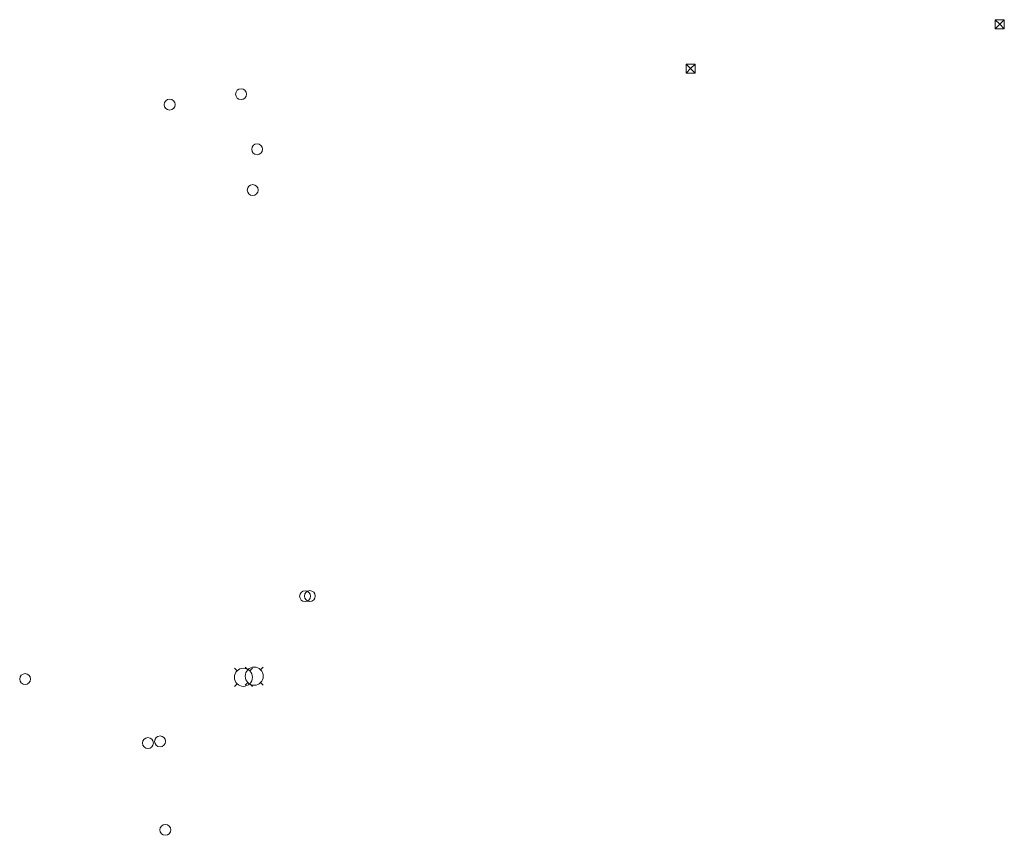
# Model space of a CAD drawing. Header units: metres. Extents: x 43144 to 46063, y 371355 to 373145.
# Tile 83 of 136: x 45705 to 45814, y 372805 to 372895. Entities that reach past the tile are written whole.
import ezdxf

# ---------------------------------------------------------------- set-up
doc = ezdxf.new("R2010")
doc.units = ezdxf.units.M

msp = doc.modelspace()

# ---------------------------------------------------------------- linework, layer by layer
at = {"layer": '', "color": 1, "linetype": 'Continuous', "lineweight": 13}
for p, q in [((45813, 372894.6), (45814, 372894.6)), ((45813, 372893.6), (45813, 372894.6)), ((45813.5, 372894.1), (45813, 372894.6)), ((45813, 372894.6), (45814, 372894.6)), ((45813, 372893.6), (45813, 372894.6)), ((45813.5, 372894.1), (45813, 372894.6)), ((45813, 372894.6), (45814, 372894.6)), ((45813, 372893.6), (45813, 372894.6)), ((45813.5, 372894.1), (45813, 372894.6)), ((45813, 372894.6), (45814, 372894.6)), ((45813, 372893.6), (45813, 372894.6)), ((45813.5, 372894.1), (45813, 372894.6)), ((45813, 372894.6), (45814, 372894.6)), ((45813, 372893.6), (45813, 372894.6)), ((45813.5, 372894.1), (45813, 372894.6)), ((45813, 372894.6), (45814, 372894.6)), ((45813, 372893.6), (45813, 372894.6)), ((45813.5, 372894.1), (45813, 372894.6)), ((45813, 372894.6), (45814, 372894.6)), ((45813, 372893.6), (45813, 372894.6)), ((45813.5, 372894.1), (45813, 372894.6)), ((45813, 372894.6), (45814, 372894.6)), ((45813, 372893.6), (45813, 372894.6)), ((45813.5, 372894.1), (45813, 372894.6)), ((45813, 372894.6), (45814, 372894.6)), ((45813, 372893.6), (45813, 372894.6)), ((45813.5, 372894.1), (45813, 372894.6)), ((45813, 372894.6), (45814, 372894.6)), ((45813, 372893.6), (45813, 372894.6)), ((45813.5, 372894.1), (45813, 372894.6)), ((45813, 372894.6), (45814, 372894.6)), ((45813, 372893.6), (45813, 372894.6)), ((45813.5, 372894.1), (45813, 372894.6)), ((45813, 372894.6), (45814, 372894.6)), ((45813, 372893.6), (45813, 372894.6)), ((45813.5, 372894.1), (45813, 372894.6)), ((45813, 372894.6), (45814, 372894.6)), ((45813, 372893.6), (45813, 372894.6)), ((45813.5, 372894.1), (45813, 372894.6)), ((45813, 372894.6), (45814, 372894.6)), ((45813, 372893.6), (45813, 372894.6)), ((45813.5, 372894.1), (45813, 372894.6)), ((45813, 372894.6), (45814, 372894.6)), ((45813, 372893.6), (45813, 372894.6)), ((45813.5, 372894.1), (45813, 372894.6)), ((45813, 372894.6), (45814, 372894.6)), ((45813, 372893.6), (45813, 372894.6)), ((45813.5, 372894.1), (45813, 372894.6)), ((45813, 372894.6), (45814, 372894.6)), ((45813, 372893.6), (45813, 372894.6)), ((45813.5, 372894.1), (45813, 372894.6)), ((45813, 372894.6), (45814, 372894.6)), ((45813, 372893.6), (45813, 372894.6)), ((45813.5, 372894.1), (45813, 372894.6)), ((45813, 372894.6), (45814, 372894.6)), ((45813, 372893.6), (45813, 372894.6)), ((45813.5, 372894.1), (45813, 372894.6)), ((45813, 372894.6), (45814, 372894.6)), ((45813, 372893.6), (45813, 372894.6)), ((45813.5, 372894.1), (45813, 372894.6)), ((45813, 372894.6), (45814, 372894.6)), ((45813, 372893.6), (45813, 372894.6)), ((45813.5, 372894.1), (45813, 372894.6)), ((45813, 372894.6), (45814, 372894.6)), ((45813, 372893.6), (45813, 372894.6)), ((45813.5, 372894.1), (45813, 372894.6)), ((45813, 372894.6), (45814, 372894.6)), ((45813, 372893.6), (45813, 372894.6)), ((45813.5, 372894.1), (45813, 372894.6)), ((45813, 372894.6), (45814, 372894.6)), ((45813, 372893.6), (45813, 372894.6)), ((45813.5, 372894.1), (45813, 372894.6)), ((45813, 372894.6), (45814, 372894.6)), ((45813, 372893.6), (45813, 372894.6)), ((45813.5, 372894.1), (45813, 372894.6)), ((45813, 372894.6), (45814, 372894.6)), ((45813, 372893.6), (45813, 372894.6)), ((45813.5, 372894.1), (45813, 372894.6)), ((45813, 372894.6), (45814, 372894.6)), ((45813, 372893.6), (45813, 372894.6)), ((45813.5, 372894.1), (45813, 372894.6)), ((45813, 372894.6), (45814, 372894.6)), ((45813, 372893.6), (45813, 372894.6)), ((45813.5, 372894.1), (45813, 372894.6)), ((45813, 372894.6), (45814, 372894.6)), ((45813, 372893.6), (45813, 372894.6)), ((45813.5, 372894.1), (45813, 372894.6)), ((45813, 372894.6), (45814, 372894.6)), ((45813, 372893.6), (45813, 372894.6)), ((45813.5, 372894.1), (45813, 372894.6)), ((45813, 372894.6), (45814, 372894.6)), ((45813, 372893.6), (45813, 372894.6)), ((45813.5, 372894.1), (45813, 372894.6)), ((45813, 372894.6), (45814, 372894.6)), ((45813, 372893.6), (45813, 372894.6)), ((45813.5, 372894.1), (45813, 372894.6)), ((45813, 372894.6), (45814, 372894.6)), ((45813, 372893.6), (45813, 372894.6)), ((45813.5, 372894.1), (45813, 372894.6)), ((45813, 372894.6), (45814, 372894.6)), ((45813, 372893.6), (45813, 372894.6)), ((45813.5, 372894.1), (45813, 372894.6)), ((45813, 372893.6), (45813.5, 372894.1)), ((45813, 372893.6), (45813.5, 372894.1)), ((45813, 372893.6), (45813.5, 372894.1)), ((45813, 372893.6), (45813.5, 372894.1)), ((45813, 372893.6), (45813.5, 372894.1)), ((45813, 372893.6), (45813.5, 372894.1)), ((45813, 372893.6), (45813.5, 372894.1)), ((45813, 372893.6), (45813.5, 372894.1)), ((45813, 372893.6), (45813.5, 372894.1)), ((45813, 372893.6), (45813.5, 372894.1)), ((45813, 372893.6), (45813.5, 372894.1)), ((45813, 372893.6), (45813.5, 372894.1)), ((45813, 372893.6), (45813.5, 372894.1)), ((45813, 372893.6), (45813.5, 372894.1)), ((45813, 372893.6), (45813.5, 372894.1)), ((45813, 372893.6), (45813.5, 372894.1)), ((45813, 372893.6), (45813.5, 372894.1)), ((45813, 372893.6), (45813.5, 372894.1)), ((45813, 372893.6), (45813.5, 372894.1)), ((45813, 372893.6), (45813.5, 372894.1)), ((45813, 372893.6), (45813.5, 372894.1)), ((45813, 372893.6), (45813.5, 372894.1)), ((45813, 372893.6), (45813.5, 372894.1)), ((45813, 372893.6), (45813.5, 372894.1)), ((45813, 372893.6), (45813.5, 372894.1)), ((45813, 372893.6), (45813.5, 372894.1)), ((45813, 372893.6), (45813.5, 372894.1)), ((45813, 372893.6), (45813.5, 372894.1)), ((45813, 372893.6), (45813.5, 372894.1)), ((45813, 372893.6), (45813.5, 372894.1)), ((45813, 372893.6), (45813.5, 372894.1)), ((45813, 372893.6), (45813.5, 372894.1)), ((45813, 372893.6), (45813.5, 372894.1)), ((45813, 372893.6), (45813.5, 372894.1)), ((45813.5, 372894.1), (45814, 372894.6)), ((45813.5, 372894.1), (45814, 372894.6)), ((45813.5, 372894.1), (45814, 372894.6)), ((45813.5, 372894.1), (45814, 372894.6)), ((45813.5, 372894.1), (45814, 372894.6)), ((45813.5, 372894.1), (45814, 372894.6)), ((45813.5, 372894.1), (45814, 372894.6)), ((45813.5, 372894.1), (45814, 372894.6)), ((45813.5, 372894.1), (45814, 372894.6)), ((45813.5, 372894.1), (45814, 372894.6)), ((45813.5, 372894.1), (45814, 372894.6)), ((45813.5, 372894.1), (45814, 372894.6)), ((45813.5, 372894.1), (45814, 372894.6)), ((45813.5, 372894.1), (45814, 372894.6)), ((45813.5, 372894.1), (45814, 372894.6)), ((45813.5, 372894.1), (45814, 372894.6)), ((45813.5, 372894.1), (45814, 372894.6)), ((45813.5, 372894.1), (45814, 372894.6)), ((45813.5, 372894.1), (45814, 372894.6)), ((45813.5, 372894.1), (45814, 372894.6)), ((45813.5, 372894.1), (45814, 372894.6)), ((45813.5, 372894.1), (45814, 372894.6)), ((45813.5, 372894.1), (45814, 372894.6)), ((45813.5, 372894.1), (45814, 372894.6)), ((45813.5, 372894.1), (45814, 372894.6)), ((45813.5, 372894.1), (45814, 372894.6)), ((45813.5, 372894.1), (45814, 372894.6)), ((45813.5, 372894.1), (45814, 372894.6)), ((45813.5, 372894.1), (45814, 372894.6)), ((45813.5, 372894.1), (45814, 372894.6)), ((45813.5, 372894.1), (45814, 372894.6)), ((45813.5, 372894.1), (45814, 372894.6)), ((45813.5, 372894.1), (45814, 372894.6)), ((45813.5, 372894.1), (45814, 372894.6)), ((45814, 372893.6), (45813.5, 372894.1)), ((45814, 372893.6), (45813.5, 372894.1)), ((45814, 372893.6), (45813.5, 372894.1)), ((45814, 372893.6), (45813.5, 372894.1)), ((45814, 372893.6), (45813.5, 372894.1)), ((45814, 372893.6), (45813.5, 372894.1)), ((45814, 372893.6), (45813.5, 372894.1)), ((45814, 372893.6), (45813.5, 372894.1)), ((45814, 372893.6), (45813.5, 372894.1)), ((45814, 372893.6), (45813.5, 372894.1)), ((45814, 372893.6), (45813.5, 372894.1)), ((45814, 372893.6), (45813.5, 372894.1)), ((45814, 372893.6), (45813.5, 372894.1)), ((45814, 372893.6), (45813.5, 372894.1)), ((45814, 372893.6), (45813.5, 372894.1)), ((45814, 372893.6), (45813.5, 372894.1)), ((45814, 372893.6), (45813.5, 372894.1)), ((45814, 372893.6), (45813.5, 372894.1)), ((45814, 372893.6), (45813.5, 372894.1)), ((45814, 372893.6), (45813.5, 372894.1)), ((45814, 372893.6), (45813.5, 372894.1)), ((45814, 372893.6), (45813.5, 372894.1)), ((45814, 372893.6), (45813.5, 372894.1)), ((45814, 372893.6), (45813.5, 372894.1)), ((45814, 372893.6), (45813.5, 372894.1)), ((45814, 372893.6), (45813.5, 372894.1)), ((45814, 372893.6), (45813.5, 372894.1)), ((45814, 372893.6), (45813.5, 372894.1)), ((45814, 372893.6), (45813.5, 372894.1)), ((45814, 372893.6), (45813.5, 372894.1)), ((45814, 372893.6), (45813.5, 372894.1)), ((45814, 372893.6), (45813.5, 372894.1)), ((45814, 372893.6), (45813.5, 372894.1)), ((45814, 372893.6), (45813.5, 372894.1)), ((45814, 372894.6), (45814, 372893.6)), ((45814, 372894.6), (45814, 372893.6)), ((45814, 372894.6), (45814, 372893.6)), ((45814, 372894.6), (45814, 372893.6)), ((45814, 372894.6), (45814, 372893.6)), ((45814, 372894.6), (45814, 372893.6)), ((45814, 372894.6), (45814, 372893.6)), ((45814, 372894.6), (45814, 372893.6)), ((45814, 372894.6), (45814, 372893.6)), ((45814, 372894.6), (45814, 372893.6)), ((45814, 372894.6), (45814, 372893.6)), ((45814, 372894.6), (45814, 372893.6)), ((45814, 372894.6), (45814, 372893.6)), ((45814, 372894.6), (45814, 372893.6)), ((45814, 372894.6), (45814, 372893.6)), ((45814, 372894.6), (45814, 372893.6)), ((45814, 372894.6), (45814, 372893.6)), ((45814, 372894.6), (45814, 372893.6)), ((45814, 372894.6), (45814, 372893.6)), ((45814, 372894.6), (45814, 372893.6)), ((45814, 372894.6), (45814, 372893.6)), ((45814, 372894.6), (45814, 372893.6)), ((45814, 372894.6), (45814, 372893.6)), ((45814, 372894.6), (45814, 372893.6)), ((45814, 372894.6), (45814, 372893.6)), ((45814, 372894.6), (45814, 372893.6)), ((45814, 372894.6), (45814, 372893.6)), ((45814, 372894.6), (45814, 372893.6)), ((45814, 372894.6), (45814, 372893.6)), ((45814, 372894.6), (45814, 372893.6)), ((45814, 372894.6), (45814, 372893.6)), ((45814, 372894.6), (45814, 372893.6)), ((45814, 372894.6), (45814, 372893.6)), ((45814, 372894.6), (45814, 372893.6)), ((45814, 372893.6), (45813, 372893.6)), ((45814, 372893.6), (45813, 372893.6)), ((45814, 372893.6), (45813, 372893.6)), ((45814, 372893.6), (45813, 372893.6)), ((45814, 372893.6), (45813, 372893.6)), ((45814, 372893.6), (45813, 372893.6)), ((45814, 372893.6), (45813, 372893.6)), ((45814, 372893.6), (45813, 372893.6)), ((45814, 372893.6), (45813, 372893.6)), ((45814, 372893.6), (45813, 372893.6)), ((45814, 372893.6), (45813, 372893.6)), ((45814, 372893.6), (45813, 372893.6)), ((45814, 372893.6), (45813, 372893.6)), ((45814, 372893.6), (45813, 372893.6)), ((45814, 372893.6), (45813, 372893.6)), ((45814, 372893.6), (45813, 372893.6)), ((45814, 372893.6), (45813, 372893.6)), ((45814, 372893.6), (45813, 372893.6)), ((45814, 372893.6), (45813, 372893.6)), ((45814, 372893.6), (45813, 372893.6)), ((45814, 372893.6), (45813, 372893.6)), ((45814, 372893.6), (45813, 372893.6)), ((45814, 372893.6), (45813, 372893.6)), ((45814, 372893.6), (45813, 372893.6)), ((45814, 372893.6), (45813, 372893.6)), ((45814, 372893.6), (45813, 372893.6)), ((45814, 372893.6), (45813, 372893.6)), ((45814, 372893.6), (45813, 372893.6)), ((45814, 372893.6), (45813, 372893.6)), ((45814, 372893.6), (45813, 372893.6)), ((45814, 372893.6), (45813, 372893.6)), ((45814, 372893.6), (45813, 372893.6)), ((45814, 372893.6), (45813, 372893.6)), ((45814, 372893.6), (45813, 372893.6)), ((45778.9, 372889.7), (45779.9, 372889.7)), ((45778.9, 372888.7), (45778.9, 372889.7)), ((45779.4, 372889.2), (45778.9, 372889.7)), ((45778.9, 372889.7), (45779.9, 372889.7)), ((45778.9, 372888.7), (45778.9, 372889.7)), ((45779.4, 372889.2), (45778.9, 372889.7)), ((45778.9, 372889.7), (45779.9, 372889.7)), ((45778.9, 372888.7), (45778.9, 372889.7)), ((45779.4, 372889.2), (45778.9, 372889.7)), ((45778.9, 372889.7), (45779.9, 372889.7)), ((45778.9, 372888.7), (45778.9, 372889.7)), ((45779.4, 372889.2), (45778.9, 372889.7)), ((45778.9, 372889.7), (45779.9, 372889.7)), ((45778.9, 372888.7), (45778.9, 372889.7)), ((45779.4, 372889.2), (45778.9, 372889.7)), ((45778.9, 372889.7), (45779.9, 372889.7)), ((45778.9, 372888.7), (45778.9, 372889.7)), ((45779.4, 372889.2), (45778.9, 372889.7)), ((45778.9, 372889.7), (45779.9, 372889.7)), ((45778.9, 372888.7), (45778.9, 372889.7)), ((45779.4, 372889.2), (45778.9, 372889.7)), ((45778.9, 372889.7), (45779.9, 372889.7)), ((45778.9, 372888.7), (45778.9, 372889.7)), ((45779.4, 372889.2), (45778.9, 372889.7)), ((45778.9, 372889.7), (45779.9, 372889.7)), ((45778.9, 372888.7), (45778.9, 372889.7)), ((45779.4, 372889.2), (45778.9, 372889.7)), ((45778.9, 372889.7), (45779.9, 372889.7)), ((45778.9, 372888.7), (45778.9, 372889.7)), ((45779.4, 372889.2), (45778.9, 372889.7)), ((45778.9, 372889.7), (45779.9, 372889.7)), ((45778.9, 372888.7), (45778.9, 372889.7)), ((45779.4, 372889.2), (45778.9, 372889.7)), ((45778.9, 372889.7), (45779.9, 372889.7)), ((45778.9, 372888.7), (45778.9, 372889.7)), ((45779.4, 372889.2), (45778.9, 372889.7)), ((45778.9, 372889.7), (45779.9, 372889.7)), ((45778.9, 372888.7), (45778.9, 372889.7)), ((45779.4, 372889.2), (45778.9, 372889.7)), ((45778.9, 372889.7), (45779.9, 372889.7)), ((45778.9, 372888.7), (45778.9, 372889.7)), ((45779.4, 372889.2), (45778.9, 372889.7)), ((45778.9, 372889.7), (45779.9, 372889.7)), ((45778.9, 372888.7), (45778.9, 372889.7)), ((45779.4, 372889.2), (45778.9, 372889.7)), ((45778.9, 372889.7), (45779.9, 372889.7)), ((45778.9, 372888.7), (45778.9, 372889.7)), ((45779.4, 372889.2), (45778.9, 372889.7)), ((45778.9, 372889.7), (45779.9, 372889.7)), ((45778.9, 372888.7), (45778.9, 372889.7)), ((45779.4, 372889.2), (45778.9, 372889.7)), ((45778.9, 372889.7), (45779.9, 372889.7)), ((45778.9, 372888.7), (45778.9, 372889.7)), ((45779.4, 372889.2), (45778.9, 372889.7)), ((45778.9, 372889.7), (45779.9, 372889.7)), ((45778.9, 372888.7), (45778.9, 372889.7)), ((45779.4, 372889.2), (45778.9, 372889.7)), ((45778.9, 372889.7), (45779.9, 372889.7)), ((45778.9, 372888.7), (45778.9, 372889.7)), ((45779.4, 372889.2), (45778.9, 372889.7)), ((45778.9, 372889.7), (45779.9, 372889.7)), ((45778.9, 372888.7), (45778.9, 372889.7)), ((45779.4, 372889.2), (45778.9, 372889.7)), ((45778.9, 372889.7), (45779.9, 372889.7)), ((45778.9, 372888.7), (45778.9, 372889.7)), ((45779.4, 372889.2), (45778.9, 372889.7)), ((45778.9, 372889.7), (45779.9, 372889.7)), ((45778.9, 372888.7), (45778.9, 372889.7)), ((45779.4, 372889.2), (45778.9, 372889.7)), ((45778.9, 372889.7), (45779.9, 372889.7)), ((45778.9, 372888.7), (45778.9, 372889.7)), ((45779.4, 372889.2), (45778.9, 372889.7)), ((45778.9, 372889.7), (45779.9, 372889.7)), ((45778.9, 372888.7), (45778.9, 372889.7)), ((45779.4, 372889.2), (45778.9, 372889.7)), ((45778.9, 372889.7), (45779.9, 372889.7)), ((45778.9, 372888.7), (45778.9, 372889.7)), ((45779.4, 372889.2), (45778.9, 372889.7)), ((45778.9, 372889.7), (45779.9, 372889.7)), ((45778.9, 372888.7), (45778.9, 372889.7)), ((45779.4, 372889.2), (45778.9, 372889.7)), ((45778.9, 372889.7), (45779.9, 372889.7)), ((45778.9, 372888.7), (45778.9, 372889.7)), ((45779.4, 372889.2), (45778.9, 372889.7)), ((45778.9, 372889.7), (45779.9, 372889.7)), ((45778.9, 372888.7), (45778.9, 372889.7)), ((45779.4, 372889.2), (45778.9, 372889.7)), ((45778.9, 372889.7), (45779.9, 372889.7)), ((45778.9, 372888.7), (45778.9, 372889.7)), ((45779.4, 372889.2), (45778.9, 372889.7)), ((45778.9, 372889.7), (45779.9, 372889.7)), ((45778.9, 372888.7), (45778.9, 372889.7)), ((45779.4, 372889.2), (45778.9, 372889.7)), ((45778.9, 372889.7), (45779.9, 372889.7)), ((45778.9, 372888.7), (45778.9, 372889.7)), ((45779.4, 372889.2), (45778.9, 372889.7)), ((45778.9, 372889.7), (45779.9, 372889.7)), ((45778.9, 372888.7), (45778.9, 372889.7)), ((45779.4, 372889.2), (45778.9, 372889.7)), ((45778.9, 372889.7), (45779.9, 372889.7)), ((45778.9, 372888.7), (45778.9, 372889.7)), ((45779.4, 372889.2), (45778.9, 372889.7)), ((45779.4, 372889.2), (45779.9, 372889.7)), ((45779.4, 372889.2), (45779.9, 372889.7)), ((45779.4, 372889.2), (45779.9, 372889.7)), ((45779.4, 372889.2), (45779.9, 372889.7)), ((45779.4, 372889.2), (45779.9, 372889.7)), ((45779.4, 372889.2), (45779.9, 372889.7)), ((45779.4, 372889.2), (45779.9, 372889.7)), ((45779.4, 372889.2), (45779.9, 372889.7)), ((45779.4, 372889.2), (45779.9, 372889.7)), ((45779.4, 372889.2), (45779.9, 372889.7)), ((45779.4, 372889.2), (45779.9, 372889.7)), ((45779.4, 372889.2), (45779.9, 372889.7)), ((45779.4, 372889.2), (45779.9, 372889.7)), ((45779.4, 372889.2), (45779.9, 372889.7)), ((45779.4, 372889.2), (45779.9, 372889.7)), ((45779.4, 372889.2), (45779.9, 372889.7)), ((45779.4, 372889.2), (45779.9, 372889.7)), ((45779.4, 372889.2), (45779.9, 372889.7)), ((45779.4, 372889.2), (45779.9, 372889.7)), ((45779.4, 372889.2), (45779.9, 372889.7)), ((45779.4, 372889.2), (45779.9, 372889.7)), ((45779.4, 372889.2), (45779.9, 372889.7)), ((45779.4, 372889.2), (45779.9, 372889.7)), ((45779.4, 372889.2), (45779.9, 372889.7)), ((45779.4, 372889.2), (45779.9, 372889.7)), ((45779.4, 372889.2), (45779.9, 372889.7)), ((45779.4, 372889.2), (45779.9, 372889.7)), ((45779.4, 372889.2), (45779.9, 372889.7)), ((45779.4, 372889.2), (45779.9, 372889.7)), ((45779.4, 372889.2), (45779.9, 372889.7)), ((45779.4, 372889.2), (45779.9, 372889.7)), ((45779.4, 372889.2), (45779.9, 372889.7)), ((45779.4, 372889.2), (45779.9, 372889.7)), ((45779.4, 372889.2), (45779.9, 372889.7)), ((45779.9, 372889.7), (45779.9, 372888.7)), ((45779.9, 372889.7), (45779.9, 372888.7)), ((45779.9, 372889.7), (45779.9, 372888.7)), ((45779.9, 372889.7), (45779.9, 372888.7)), ((45779.9, 372889.7), (45779.9, 372888.7)), ((45779.9, 372889.7), (45779.9, 372888.7)), ((45779.9, 372889.7), (45779.9, 372888.7)), ((45779.9, 372889.7), (45779.9, 372888.7)), ((45779.9, 372889.7), (45779.9, 372888.7)), ((45779.9, 372889.7), (45779.9, 372888.7)), ((45779.9, 372889.7), (45779.9, 372888.7)), ((45779.9, 372889.7), (45779.9, 372888.7)), ((45779.9, 372889.7), (45779.9, 372888.7)), ((45779.9, 372889.7), (45779.9, 372888.7)), ((45779.9, 372889.7), (45779.9, 372888.7)), ((45779.9, 372889.7), (45779.9, 372888.7)), ((45779.9, 372889.7), (45779.9, 372888.7)), ((45779.9, 372889.7), (45779.9, 372888.7)), ((45779.9, 372889.7), (45779.9, 372888.7)), ((45779.9, 372889.7), (45779.9, 372888.7)), ((45779.9, 372889.7), (45779.9, 372888.7)), ((45779.9, 372889.7), (45779.9, 372888.7)), ((45779.9, 372889.7), (45779.9, 372888.7)), ((45779.9, 372889.7), (45779.9, 372888.7)), ((45779.9, 372889.7), (45779.9, 372888.7)), ((45779.9, 372889.7), (45779.9, 372888.7)), ((45779.9, 372889.7), (45779.9, 372888.7)), ((45779.9, 372889.7), (45779.9, 372888.7)), ((45779.9, 372889.7), (45779.9, 372888.7)), ((45779.9, 372889.7), (45779.9, 372888.7)), ((45779.9, 372889.7), (45779.9, 372888.7)), ((45779.9, 372889.7), (45779.9, 372888.7)), ((45779.9, 372889.7), (45779.9, 372888.7)), ((45779.9, 372889.7), (45779.9, 372888.7)), ((45778.9, 372888.7), (45779.4, 372889.2)), ((45778.9, 372888.7), (45779.4, 372889.2)), ((45778.9, 372888.7), (45779.4, 372889.2)), ((45778.9, 372888.7), (45779.4, 372889.2)), ((45778.9, 372888.7), (45779.4, 372889.2)), ((45778.9, 372888.7), (45779.4, 372889.2)), ((45778.9, 372888.7), (45779.4, 372889.2)), ((45778.9, 372888.7), (45779.4, 372889.2)), ((45778.9, 372888.7), (45779.4, 372889.2)), ((45778.9, 372888.7), (45779.4, 372889.2)), ((45778.9, 372888.7), (45779.4, 372889.2)), ((45778.9, 372888.7), (45779.4, 372889.2)), ((45778.9, 372888.7), (45779.4, 372889.2)), ((45778.9, 372888.7), (45779.4, 372889.2)), ((45778.9, 372888.7), (45779.4, 372889.2)), ((45778.9, 372888.7), (45779.4, 372889.2)), ((45778.9, 372888.7), (45779.4, 372889.2)), ((45778.9, 372888.7), (45779.4, 372889.2)), ((45778.9, 372888.7), (45779.4, 372889.2)), ((45778.9, 372888.7), (45779.4, 372889.2)), ((45778.9, 372888.7), (45779.4, 372889.2)), ((45778.9, 372888.7), (45779.4, 372889.2)), ((45778.9, 372888.7), (45779.4, 372889.2)), ((45778.9, 372888.7), (45779.4, 372889.2)), ((45778.9, 372888.7), (45779.4, 372889.2)), ((45778.9, 372888.7), (45779.4, 372889.2)), ((45778.9, 372888.7), (45779.4, 372889.2)), ((45778.9, 372888.7), (45779.4, 372889.2)), ((45778.9, 372888.7), (45779.4, 372889.2)), ((45778.9, 372888.7), (45779.4, 372889.2)), ((45778.9, 372888.7), (45779.4, 372889.2)), ((45778.9, 372888.7), (45779.4, 372889.2)), ((45778.9, 372888.7), (45779.4, 372889.2)), ((45778.9, 372888.7), (45779.4, 372889.2)), ((45779.9, 372888.7), (45778.9, 372888.7)), ((45779.9, 372888.7), (45778.9, 372888.7)), ((45779.9, 372888.7), (45778.9, 372888.7)), ((45779.9, 372888.7), (45778.9, 372888.7)), ((45779.9, 372888.7), (45778.9, 372888.7)), ((45779.9, 372888.7), (45778.9, 372888.7)), ((45779.9, 372888.7), (45778.9, 372888.7)), ((45779.9, 372888.7), (45778.9, 372888.7)), ((45779.9, 372888.7), (45778.9, 372888.7)), ((45779.9, 372888.7), (45778.9, 372888.7)), ((45779.9, 372888.7), (45778.9, 372888.7)), ((45779.9, 372888.7), (45778.9, 372888.7)), ((45779.9, 372888.7), (45778.9, 372888.7)), ((45779.9, 372888.7), (45778.9, 372888.7)), ((45779.9, 372888.7), (45778.9, 372888.7)), ((45779.9, 372888.7), (45778.9, 372888.7)), ((45779.9, 372888.7), (45778.9, 372888.7)), ((45779.9, 372888.7), (45778.9, 372888.7)), ((45779.9, 372888.7), (45778.9, 372888.7)), ((45779.9, 372888.7), (45778.9, 372888.7)), ((45779.9, 372888.7), (45778.9, 372888.7)), ((45779.9, 372888.7), (45778.9, 372888.7)), ((45779.9, 372888.7), (45778.9, 372888.7)), ((45779.9, 372888.7), (45778.9, 372888.7)), ((45779.9, 372888.7), (45778.9, 372888.7)), ((45779.9, 372888.7), (45778.9, 372888.7)), ((45779.9, 372888.7), (45778.9, 372888.7)), ((45779.9, 372888.7), (45778.9, 372888.7)), ((45779.9, 372888.7), (45778.9, 372888.7)), ((45779.9, 372888.7), (45778.9, 372888.7)), ((45779.9, 372888.7), (45778.9, 372888.7)), ((45779.9, 372888.7), (45778.9, 372888.7)), ((45779.9, 372888.7), (45778.9, 372888.7)), ((45779.9, 372888.7), (45778.9, 372888.7)), ((45779.9, 372888.7), (45779.4, 372889.2)), ((45779.9, 372888.7), (45779.4, 372889.2)), ((45779.9, 372888.7), (45779.4, 372889.2)), ((45779.9, 372888.7), (45779.4, 372889.2)), ((45779.9, 372888.7), (45779.4, 372889.2)), ((45779.9, 372888.7), (45779.4, 372889.2)), ((45779.9, 372888.7), (45779.4, 372889.2)), ((45779.9, 372888.7), (45779.4, 372889.2)), ((45779.9, 372888.7), (45779.4, 372889.2)), ((45779.9, 372888.7), (45779.4, 372889.2)), ((45779.9, 372888.7), (45779.4, 372889.2)), ((45779.9, 372888.7), (45779.4, 372889.2)), ((45779.9, 372888.7), (45779.4, 372889.2)), ((45779.9, 372888.7), (45779.4, 372889.2)), ((45779.9, 372888.7), (45779.4, 372889.2)), ((45779.9, 372888.7), (45779.4, 372889.2)), ((45779.9, 372888.7), (45779.4, 372889.2)), ((45779.9, 372888.7), (45779.4, 372889.2)), ((45779.9, 372888.7), (45779.4, 372889.2)), ((45779.9, 372888.7), (45779.4, 372889.2)), ((45779.9, 372888.7), (45779.4, 372889.2)), ((45779.9, 372888.7), (45779.4, 372889.2)), ((45779.9, 372888.7), (45779.4, 372889.2)), ((45779.9, 372888.7), (45779.4, 372889.2)), ((45779.9, 372888.7), (45779.4, 372889.2)), ((45779.9, 372888.7), (45779.4, 372889.2)), ((45779.9, 372888.7), (45779.4, 372889.2)), ((45779.9, 372888.7), (45779.4, 372889.2)), ((45779.9, 372888.7), (45779.4, 372889.2)), ((45779.9, 372888.7), (45779.4, 372889.2)), ((45779.9, 372888.7), (45779.4, 372889.2)), ((45779.9, 372888.7), (45779.4, 372889.2)), ((45779.9, 372888.7), (45779.4, 372889.2)), ((45779.9, 372888.7), (45779.4, 372889.2))]:
    msp.add_line(p, q, dxfattribs=at)
at = {"layer": '', "color": 2, "linetype": 'Continuous', "lineweight": 13}
for p, q in [((45729.08, 372823.057), (45729.373, 372822.764)), ((45729.08, 372823.057), (45729.373, 372822.764)), ((45729.08, 372823.057), (45729.373, 372822.764)), ((45729.08, 372823.057), (45729.373, 372822.764)), ((45729.08, 372823.057), (45729.373, 372822.764)), ((45729.08, 372823.057), (45729.373, 372822.764)), ((45729.08, 372823.057), (45729.373, 372822.764)), ((45729.08, 372823.057), (45729.373, 372822.764)), ((45729.08, 372823.057), (45729.373, 372822.764)), ((45729.08, 372823.057), (45729.373, 372822.764)), ((45729.08, 372823.057), (45729.373, 372822.764)), ((45729.08, 372823.057), (45729.373, 372822.764)), ((45729.08, 372823.057), (45729.373, 372822.764)), ((45729.08, 372823.057), (45729.373, 372822.764)), ((45729.08, 372823.057), (45729.373, 372822.764)), ((45729.08, 372823.057), (45729.373, 372822.764)), ((45729.08, 372823.057), (45729.373, 372822.764)), ((45729.08, 372823.057), (45729.373, 372822.764)), ((45729.08, 372823.057), (45729.373, 372822.764)), ((45729.08, 372823.057), (45729.373, 372822.764)), ((45729.08, 372823.057), (45729.373, 372822.764)), ((45729.08, 372823.057), (45729.373, 372822.764)), ((45729.08, 372823.057), (45729.373, 372822.764)), ((45729.08, 372823.057), (45729.373, 372822.764)), ((45729.08, 372823.057), (45729.373, 372822.764)), ((45729.08, 372823.057), (45729.373, 372822.764)), ((45729.08, 372823.057), (45729.373, 372822.764)), ((45729.08, 372823.057), (45729.373, 372822.764)), ((45729.08, 372823.057), (45729.373, 372822.764)), ((45729.08, 372823.057), (45729.373, 372822.764)), ((45729.08, 372823.057), (45729.373, 372822.764)), ((45729.08, 372823.057), (45729.373, 372822.764)), ((45729.08, 372823.057), (45729.373, 372822.764)), ((45729.08, 372823.057), (45729.373, 372822.764)), ((45730.27, 372823.179), (45730.563, 372822.886)), ((45730.27, 372823.179), (45730.563, 372822.886)), ((45730.27, 372823.179), (45730.563, 372822.886)), ((45730.27, 372823.179), (45730.563, 372822.886)), ((45730.27, 372823.179), (45730.563, 372822.886)), ((45730.27, 372823.179), (45730.563, 372822.886)), ((45730.27, 372823.179), (45730.563, 372822.886)), ((45730.27, 372823.179), (45730.563, 372822.886)), ((45730.27, 372823.179), (45730.563, 372822.886)), ((45730.27, 372823.179), (45730.563, 372822.886)), ((45730.27, 372823.179), (45730.563, 372822.886)), ((45730.27, 372823.179), (45730.563, 372822.886)), ((45730.27, 372823.179), (45730.563, 372822.886)), ((45730.27, 372823.179), (45730.563, 372822.886)), ((45730.27, 372823.179), (45730.563, 372822.886)), ((45730.27, 372823.179), (45730.563, 372822.886)), ((45730.27, 372823.179), (45730.563, 372822.886)), ((45730.27, 372823.179), (45730.563, 372822.886)), ((45730.27, 372823.179), (45730.563, 372822.886)), ((45730.27, 372823.179), (45730.563, 372822.886)), ((45730.27, 372823.179), (45730.563, 372822.886)), ((45730.27, 372823.179), (45730.563, 372822.886)), ((45730.27, 372823.179), (45730.563, 372822.886)), ((45730.27, 372823.179), (45730.563, 372822.886)), ((45730.27, 372823.179), (45730.563, 372822.886)), ((45730.27, 372823.179), (45730.563, 372822.886)), ((45730.27, 372823.179), (45730.563, 372822.886)), ((45730.27, 372823.179), (45730.563, 372822.886)), ((45730.27, 372823.179), (45730.563, 372822.886)), ((45730.27, 372823.179), (45730.563, 372822.886)), ((45730.27, 372823.179), (45730.563, 372822.886)), ((45730.27, 372823.179), (45730.563, 372822.886)), ((45730.27, 372823.179), (45730.563, 372822.886)), ((45730.27, 372823.179), (45730.563, 372822.886)), ((45731.08, 372823.057), (45730.787, 372822.764)), ((45731.08, 372823.057), (45730.787, 372822.764)), ((45731.08, 372823.057), (45730.787, 372822.764)), ((45731.08, 372823.057), (45730.787, 372822.764)), ((45731.08, 372823.057), (45730.787, 372822.764)), ((45731.08, 372823.057), (45730.787, 372822.764)), ((45731.08, 372823.057), (45730.787, 372822.764)), ((45731.08, 372823.057), (45730.787, 372822.764)), ((45731.08, 372823.057), (45730.787, 372822.764)), ((45731.08, 372823.057), (45730.787, 372822.764)), ((45731.08, 372823.057), (45730.787, 372822.764)), ((45731.08, 372823.057), (45730.787, 372822.764)), ((45731.08, 372823.057), (45730.787, 372822.764)), ((45731.08, 372823.057), (45730.787, 372822.764)), ((45731.08, 372823.057), (45730.787, 372822.764)), ((45731.08, 372823.057), (45730.787, 372822.764)), ((45731.08, 372823.057), (45730.787, 372822.764)), ((45731.08, 372823.057), (45730.787, 372822.764)), ((45731.08, 372823.057), (45730.787, 372822.764)), ((45731.08, 372823.057), (45730.787, 372822.764)), ((45731.08, 372823.057), (45730.787, 372822.764)), ((45731.08, 372823.057), (45730.787, 372822.764)), ((45731.08, 372823.057), (45730.787, 372822.764)), ((45731.08, 372823.057), (45730.787, 372822.764)), ((45731.08, 372823.057), (45730.787, 372822.764)), ((45731.08, 372823.057), (45730.787, 372822.764)), ((45731.08, 372823.057), (45730.787, 372822.764)), ((45731.08, 372823.057), (45730.787, 372822.764)), ((45731.08, 372823.057), (45730.787, 372822.764)), ((45731.08, 372823.057), (45730.787, 372822.764)), ((45731.08, 372823.057), (45730.787, 372822.764)), ((45731.08, 372823.057), (45730.787, 372822.764)), ((45731.08, 372823.057), (45730.787, 372822.764)), ((45731.08, 372823.057), (45730.787, 372822.764)), ((45732.27, 372823.179), (45731.977, 372822.886)), ((45732.27, 372823.179), (45731.977, 372822.886)), ((45732.27, 372823.179), (45731.977, 372822.886)), ((45732.27, 372823.179), (45731.977, 372822.886)), ((45732.27, 372823.179), (45731.977, 372822.886)), ((45732.27, 372823.179), (45731.977, 372822.886)), ((45732.27, 372823.179), (45731.977, 372822.886)), ((45732.27, 372823.179), (45731.977, 372822.886)), ((45732.27, 372823.179), (45731.977, 372822.886)), ((45732.27, 372823.179), (45731.977, 372822.886)), ((45732.27, 372823.179), (45731.977, 372822.886)), ((45732.27, 372823.179), (45731.977, 372822.886)), ((45732.27, 372823.179), (45731.977, 372822.886)), ((45732.27, 372823.179), (45731.977, 372822.886)), ((45732.27, 372823.179), (45731.977, 372822.886)), ((45732.27, 372823.179), (45731.977, 372822.886)), ((45732.27, 372823.179), (45731.977, 372822.886)), ((45732.27, 372823.179), (45731.977, 372822.886)), ((45732.27, 372823.179), (45731.977, 372822.886)), ((45732.27, 372823.179), (45731.977, 372822.886)), ((45732.27, 372823.179), (45731.977, 372822.886)), ((45732.27, 372823.179), (45731.977, 372822.886)), ((45732.27, 372823.179), (45731.977, 372822.886)), ((45732.27, 372823.179), (45731.977, 372822.886)), ((45732.27, 372823.179), (45731.977, 372822.886)), ((45732.27, 372823.179), (45731.977, 372822.886)), ((45732.27, 372823.179), (45731.977, 372822.886)), ((45732.27, 372823.179), (45731.977, 372822.886)), ((45732.27, 372823.179), (45731.977, 372822.886)), ((45732.27, 372823.179), (45731.977, 372822.886)), ((45732.27, 372823.179), (45731.977, 372822.886)), ((45732.27, 372823.179), (45731.977, 372822.886)), ((45732.27, 372823.179), (45731.977, 372822.886)), ((45732.27, 372823.179), (45731.977, 372822.886)), ((45729.08, 372821.057), (45729.373, 372821.35)), ((45729.08, 372821.057), (45729.373, 372821.35)), ((45729.08, 372821.057), (45729.373, 372821.35)), ((45729.08, 372821.057), (45729.373, 372821.35)), ((45729.08, 372821.057), (45729.373, 372821.35)), ((45729.08, 372821.057), (45729.373, 372821.35)), ((45729.08, 372821.057), (45729.373, 372821.35)), ((45729.08, 372821.057), (45729.373, 372821.35)), ((45729.08, 372821.057), (45729.373, 372821.35)), ((45729.08, 372821.057), (45729.373, 372821.35)), ((45729.08, 372821.057), (45729.373, 372821.35)), ((45729.08, 372821.057), (45729.373, 372821.35)), ((45729.08, 372821.057), (45729.373, 372821.35)), ((45729.08, 372821.057), (45729.373, 372821.35)), ((45729.08, 372821.057), (45729.373, 372821.35)), ((45729.08, 372821.057), (45729.373, 372821.35)), ((45729.08, 372821.057), (45729.373, 372821.35)), ((45729.08, 372821.057), (45729.373, 372821.35)), ((45729.08, 372821.057), (45729.373, 372821.35)), ((45729.08, 372821.057), (45729.373, 372821.35)), ((45729.08, 372821.057), (45729.373, 372821.35)), ((45729.08, 372821.057), (45729.373, 372821.35)), ((45729.08, 372821.057), (45729.373, 372821.35)), ((45729.08, 372821.057), (45729.373, 372821.35)), ((45729.08, 372821.057), (45729.373, 372821.35)), ((45729.08, 372821.057), (45729.373, 372821.35)), ((45729.08, 372821.057), (45729.373, 372821.35)), ((45729.08, 372821.057), (45729.373, 372821.35)), ((45729.08, 372821.057), (45729.373, 372821.35)), ((45729.08, 372821.057), (45729.373, 372821.35)), ((45729.08, 372821.057), (45729.373, 372821.35)), ((45729.08, 372821.057), (45729.373, 372821.35)), ((45729.08, 372821.057), (45729.373, 372821.35)), ((45729.08, 372821.057), (45729.373, 372821.35)), ((45730.27, 372821.179), (45730.563, 372821.472)), ((45730.27, 372821.179), (45730.563, 372821.472)), ((45730.27, 372821.179), (45730.563, 372821.472)), ((45730.27, 372821.179), (45730.563, 372821.472)), ((45730.27, 372821.179), (45730.563, 372821.472)), ((45730.27, 372821.179), (45730.563, 372821.472)), ((45730.27, 372821.179), (45730.563, 372821.472)), ((45730.27, 372821.179), (45730.563, 372821.472)), ((45730.27, 372821.179), (45730.563, 372821.472)), ((45730.27, 372821.179), (45730.563, 372821.472)), ((45730.27, 372821.179), (45730.563, 372821.472)), ((45730.27, 372821.179), (45730.563, 372821.472)), ((45730.27, 372821.179), (45730.563, 372821.472)), ((45730.27, 372821.179), (45730.563, 372821.472)), ((45730.27, 372821.179), (45730.563, 372821.472)), ((45730.27, 372821.179), (45730.563, 372821.472)), ((45730.27, 372821.179), (45730.563, 372821.472)), ((45730.27, 372821.179), (45730.563, 372821.472)), ((45730.27, 372821.179), (45730.563, 372821.472)), ((45730.27, 372821.179), (45730.563, 372821.472)), ((45730.27, 372821.179), (45730.563, 372821.472)), ((45730.27, 372821.179), (45730.563, 372821.472)), ((45730.27, 372821.179), (45730.563, 372821.472)), ((45730.27, 372821.179), (45730.563, 372821.472)), ((45730.27, 372821.179), (45730.563, 372821.472)), ((45730.27, 372821.179), (45730.563, 372821.472)), ((45730.27, 372821.179), (45730.563, 372821.472)), ((45730.27, 372821.179), (45730.563, 372821.472)), ((45730.27, 372821.179), (45730.563, 372821.472)), ((45730.27, 372821.179), (45730.563, 372821.472)), ((45730.27, 372821.179), (45730.563, 372821.472)), ((45730.27, 372821.179), (45730.563, 372821.472)), ((45730.27, 372821.179), (45730.563, 372821.472)), ((45730.27, 372821.179), (45730.563, 372821.472)), ((45731.08, 372821.057), (45730.787, 372821.35)), ((45731.08, 372821.057), (45730.787, 372821.35)), ((45731.08, 372821.057), (45730.787, 372821.35)), ((45731.08, 372821.057), (45730.787, 372821.35)), ((45731.08, 372821.057), (45730.787, 372821.35)), ((45731.08, 372821.057), (45730.787, 372821.35)), ((45731.08, 372821.057), (45730.787, 372821.35)), ((45731.08, 372821.057), (45730.787, 372821.35)), ((45731.08, 372821.057), (45730.787, 372821.35)), ((45731.08, 372821.057), (45730.787, 372821.35)), ((45731.08, 372821.057), (45730.787, 372821.35)), ((45731.08, 372821.057), (45730.787, 372821.35)), ((45731.08, 372821.057), (45730.787, 372821.35)), ((45731.08, 372821.057), (45730.787, 372821.35)), ((45731.08, 372821.057), (45730.787, 372821.35)), ((45731.08, 372821.057), (45730.787, 372821.35)), ((45731.08, 372821.057), (45730.787, 372821.35)), ((45731.08, 372821.057), (45730.787, 372821.35)), ((45731.08, 372821.057), (45730.787, 372821.35)), ((45731.08, 372821.057), (45730.787, 372821.35)), ((45731.08, 372821.057), (45730.787, 372821.35)), ((45731.08, 372821.057), (45730.787, 372821.35)), ((45731.08, 372821.057), (45730.787, 372821.35)), ((45731.08, 372821.057), (45730.787, 372821.35)), ((45731.08, 372821.057), (45730.787, 372821.35)), ((45731.08, 372821.057), (45730.787, 372821.35)), ((45731.08, 372821.057), (45730.787, 372821.35)), ((45731.08, 372821.057), (45730.787, 372821.35)), ((45731.08, 372821.057), (45730.787, 372821.35)), ((45731.08, 372821.057), (45730.787, 372821.35)), ((45731.08, 372821.057), (45730.787, 372821.35)), ((45731.08, 372821.057), (45730.787, 372821.35)), ((45731.08, 372821.057), (45730.787, 372821.35)), ((45731.08, 372821.057), (45730.787, 372821.35)), ((45732.27, 372821.179), (45731.977, 372821.472)), ((45732.27, 372821.179), (45731.977, 372821.472)), ((45732.27, 372821.179), (45731.977, 372821.472)), ((45732.27, 372821.179), (45731.977, 372821.472)), ((45732.27, 372821.179), (45731.977, 372821.472)), ((45732.27, 372821.179), (45731.977, 372821.472)), ((45732.27, 372821.179), (45731.977, 372821.472)), ((45732.27, 372821.179), (45731.977, 372821.472)), ((45732.27, 372821.179), (45731.977, 372821.472)), ((45732.27, 372821.179), (45731.977, 372821.472)), ((45732.27, 372821.179), (45731.977, 372821.472)), ((45732.27, 372821.179), (45731.977, 372821.472)), ((45732.27, 372821.179), (45731.977, 372821.472)), ((45732.27, 372821.179), (45731.977, 372821.472)), ((45732.27, 372821.179), (45731.977, 372821.472)), ((45732.27, 372821.179), (45731.977, 372821.472)), ((45732.27, 372821.179), (45731.977, 372821.472)), ((45732.27, 372821.179), (45731.977, 372821.472)), ((45732.27, 372821.179), (45731.977, 372821.472)), ((45732.27, 372821.179), (45731.977, 372821.472)), ((45732.27, 372821.179), (45731.977, 372821.472)), ((45732.27, 372821.179), (45731.977, 372821.472)), ((45732.27, 372821.179), (45731.977, 372821.472)), ((45732.27, 372821.179), (45731.977, 372821.472)), ((45732.27, 372821.179), (45731.977, 372821.472)), ((45732.27, 372821.179), (45731.977, 372821.472)), ((45732.27, 372821.179), (45731.977, 372821.472)), ((45732.27, 372821.179), (45731.977, 372821.472)), ((45732.27, 372821.179), (45731.977, 372821.472)), ((45732.27, 372821.179), (45731.977, 372821.472)), ((45732.27, 372821.179), (45731.977, 372821.472)), ((45732.27, 372821.179), (45731.977, 372821.472)), ((45732.27, 372821.179), (45731.977, 372821.472)), ((45732.27, 372821.179), (45731.977, 372821.472))]:
    msp.add_line(p, q, dxfattribs=at)
at = {"layer": '', "color": 30, "linetype": 'Continuous', "lineweight": 0}
for centre in [(45729.816, 372886.384), (45729.816, 372886.384), (45729.816, 372886.384), (45729.816, 372886.384), (45729.816, 372886.384), (45729.816, 372886.384), (45729.816, 372886.384), (45729.816, 372886.384), (45729.816, 372886.384), (45729.816, 372886.384), (45729.816, 372886.384), (45729.816, 372886.384), (45729.816, 372886.384), (45729.816, 372886.384), (45729.816, 372886.384), (45729.816, 372886.384), (45729.816, 372886.384), (45729.816, 372886.384), (45729.816, 372886.384), (45729.816, 372886.384), (45729.816, 372886.384), (45729.816, 372886.384), (45729.816, 372886.384), (45729.816, 372886.384), (45729.816, 372886.384), (45729.816, 372886.384), (45729.816, 372886.384), (45729.816, 372886.384), (45729.816, 372886.384), (45729.816, 372886.384), (45729.816, 372886.384), (45729.816, 372886.384), (45729.816, 372886.384), (45729.816, 372886.384), (45721.944, 372885.233), (45721.944, 372885.233), (45721.944, 372885.233), (45721.944, 372885.233), (45721.944, 372885.233), (45721.944, 372885.233), (45721.944, 372885.233), (45721.944, 372885.233), (45721.944, 372885.233), (45721.944, 372885.233), (45721.944, 372885.233), (45721.944, 372885.233), (45721.944, 372885.233), (45721.944, 372885.233), (45721.944, 372885.233), (45721.944, 372885.233), (45721.944, 372885.233), (45721.944, 372885.233), (45721.944, 372885.233), (45721.944, 372885.233), (45721.944, 372885.233), (45721.944, 372885.233), (45721.944, 372885.233), (45721.944, 372885.233), (45721.944, 372885.233), (45721.944, 372885.233), (45721.944, 372885.233), (45721.944, 372885.233), (45721.944, 372885.233), (45721.944, 372885.233), (45721.944, 372885.233), (45721.944, 372885.233), (45721.944, 372885.233), (45721.944, 372885.233), (45731.589, 372880.303), (45731.589, 372880.303), (45731.589, 372880.303), (45731.589, 372880.303), (45731.589, 372880.303), (45731.589, 372880.303), (45731.589, 372880.303), (45731.589, 372880.303), (45731.589, 372880.303), (45731.589, 372880.303), (45731.589, 372880.303), (45731.589, 372880.303), (45731.589, 372880.303), (45731.589, 372880.303), (45731.589, 372880.303), (45731.589, 372880.303), (45731.589, 372880.303), (45731.589, 372880.303), (45731.589, 372880.303), (45731.589, 372880.303), (45731.589, 372880.303), (45731.589, 372880.303), (45731.589, 372880.303), (45731.589, 372880.303), (45731.589, 372880.303), (45731.589, 372880.303), (45731.589, 372880.303), (45731.589, 372880.303), (45731.589, 372880.303), (45731.589, 372880.303), (45731.589, 372880.303), (45731.589, 372880.303), (45731.589, 372880.303), (45731.589, 372880.303), (45731.108, 372875.801), (45731.108, 372875.801), (45731.108, 372875.801), (45731.108, 372875.801), (45731.108, 372875.801), (45731.108, 372875.801), (45731.108, 372875.801), (45731.108, 372875.801), (45731.108, 372875.801), (45731.108, 372875.801), (45731.108, 372875.801), (45731.108, 372875.801), (45731.108, 372875.801), (45731.108, 372875.801), (45731.108, 372875.801), (45731.108, 372875.801), (45731.108, 372875.801), (45731.108, 372875.801), (45731.108, 372875.801), (45731.108, 372875.801), (45731.108, 372875.801), (45731.108, 372875.801), (45731.108, 372875.801), (45731.108, 372875.801), (45731.108, 372875.801), (45731.108, 372875.801), (45731.108, 372875.801), (45731.108, 372875.801), (45731.108, 372875.801), (45731.108, 372875.801), (45731.108, 372875.801), (45731.108, 372875.801), (45731.108, 372875.801), (45731.108, 372875.801), (45736.877, 372831.003), (45736.877, 372831.003), (45736.877, 372831.003), (45736.877, 372831.003), (45736.877, 372831.003), (45736.877, 372831.003), (45736.877, 372831.003), (45736.877, 372831.003), (45736.877, 372831.003), (45736.877, 372831.003), (45736.877, 372831.003), (45736.877, 372831.003), (45736.877, 372831.003), (45736.877, 372831.003), (45736.877, 372831.003), (45736.877, 372831.003), (45736.877, 372831.003), (45736.877, 372831.003), (45736.877, 372831.003), (45736.877, 372831.003), (45736.877, 372831.003), (45736.877, 372831.003), (45736.877, 372831.003), (45736.877, 372831.003), (45736.877, 372831.003), (45736.877, 372831.003), (45736.877, 372831.003), (45736.877, 372831.003), (45736.877, 372831.003), (45736.877, 372831.003), (45736.877, 372831.003), (45736.877, 372831.003), (45736.877, 372831.003), (45736.877, 372831.003), (45737.407, 372831.021), (45737.407, 372831.021), (45737.407, 372831.021), (45737.407, 372831.021), (45737.407, 372831.021), (45737.407, 372831.021), (45737.407, 372831.021), (45737.407, 372831.021), (45737.407, 372831.021), (45737.407, 372831.021), (45737.407, 372831.021), (45737.407, 372831.021), (45737.407, 372831.021), (45737.407, 372831.021), (45737.407, 372831.021), (45737.407, 372831.021), (45737.407, 372831.021), (45737.407, 372831.021), (45737.407, 372831.021), (45737.407, 372831.021), (45737.407, 372831.021), (45737.407, 372831.021), (45737.407, 372831.021), (45737.407, 372831.021), (45737.407, 372831.021), (45737.407, 372831.021), (45737.407, 372831.021), (45737.407, 372831.021), (45737.407, 372831.021), (45737.407, 372831.021), (45737.407, 372831.021), (45737.407, 372831.021), (45737.407, 372831.021), (45737.407, 372831.021), (45706.003, 372821.859), (45706.003, 372821.859), (45706.003, 372821.859), (45706.003, 372821.859), (45706.003, 372821.859), (45706.003, 372821.859), (45706.003, 372821.859), (45706.003, 372821.859), (45706.003, 372821.859), (45706.003, 372821.859), (45706.003, 372821.859), (45706.003, 372821.859), (45706.003, 372821.859), (45706.003, 372821.859), (45706.003, 372821.859), (45706.003, 372821.859), (45706.003, 372821.859), (45706.003, 372821.859), (45706.003, 372821.859), (45706.003, 372821.859), (45706.003, 372821.859), (45706.003, 372821.859), (45706.003, 372821.859), (45706.003, 372821.859), (45706.003, 372821.859), (45706.003, 372821.859), (45706.003, 372821.859), (45706.003, 372821.859), (45706.003, 372821.859), (45706.003, 372821.859), (45706.003, 372821.859), (45706.003, 372821.859), (45706.003, 372821.859), (45706.003, 372821.859), (45719.553, 372814.796), (45719.553, 372814.796), (45719.553, 372814.796), (45719.553, 372814.796), (45719.553, 372814.796), (45719.553, 372814.796), (45719.553, 372814.796), (45719.553, 372814.796), (45719.553, 372814.796), (45719.553, 372814.796), (45719.553, 372814.796), (45719.553, 372814.796), (45719.553, 372814.796), (45719.553, 372814.796), (45719.553, 372814.796), (45719.553, 372814.796), (45719.553, 372814.796), (45719.553, 372814.796), (45719.553, 372814.796), (45719.553, 372814.796), (45719.553, 372814.796), (45719.553, 372814.796), (45719.553, 372814.796), (45719.553, 372814.796), (45719.553, 372814.796), (45719.553, 372814.796), (45719.553, 372814.796), (45719.553, 372814.796), (45719.553, 372814.796), (45719.553, 372814.796), (45719.553, 372814.796), (45719.553, 372814.796), (45719.553, 372814.796), (45719.553, 372814.796), (45720.882, 372814.986), (45720.882, 372814.986), (45720.882, 372814.986), (45720.882, 372814.986), (45720.882, 372814.986), (45720.882, 372814.986), (45720.882, 372814.986), (45720.882, 372814.986), (45720.882, 372814.986), (45720.882, 372814.986), (45720.882, 372814.986), (45720.882, 372814.986), (45720.882, 372814.986), (45720.882, 372814.986), (45720.882, 372814.986), (45720.882, 372814.986), (45720.882, 372814.986), (45720.882, 372814.986), (45720.882, 372814.986), (45720.882, 372814.986), (45720.882, 372814.986), (45720.882, 372814.986), (45720.882, 372814.986), (45720.882, 372814.986), (45720.882, 372814.986), (45720.882, 372814.986), (45720.882, 372814.986), (45720.882, 372814.986), (45720.882, 372814.986), (45720.882, 372814.986), (45720.882, 372814.986), (45720.882, 372814.986), (45720.882, 372814.986), (45720.882, 372814.986), (45721.465, 372805.224), (45721.465, 372805.224), (45721.465, 372805.224), (45721.465, 372805.224), (45721.465, 372805.224), (45721.465, 372805.224), (45721.465, 372805.224), (45721.465, 372805.224), (45721.465, 372805.224), (45721.465, 372805.224), (45721.465, 372805.224), (45721.465, 372805.224), (45721.465, 372805.224), (45721.465, 372805.224), (45721.465, 372805.224), (45721.465, 372805.224), (45721.465, 372805.224), (45721.465, 372805.224), (45721.465, 372805.224), (45721.465, 372805.224), (45721.465, 372805.224), (45721.465, 372805.224), (45721.465, 372805.224), (45721.465, 372805.224), (45721.465, 372805.224), (45721.465, 372805.224), (45721.465, 372805.224), (45721.465, 372805.224), (45721.465, 372805.224), (45721.465, 372805.224), (45721.465, 372805.224), (45721.465, 372805.224), (45721.465, 372805.224), (45721.465, 372805.224)]:
    msp.add_circle(centre, 0.6, dxfattribs=at)
at = {"layer": '', "color": 2, "linetype": 'Continuous', "lineweight": 13}
for centre in [(45730.08, 372822.057), (45730.08, 372822.057), (45730.08, 372822.057), (45730.08, 372822.057), (45730.08, 372822.057), (45730.08, 372822.057), (45730.08, 372822.057), (45730.08, 372822.057), (45730.08, 372822.057), (45730.08, 372822.057), (45730.08, 372822.057), (45730.08, 372822.057), (45730.08, 372822.057), (45730.08, 372822.057), (45730.08, 372822.057), (45730.08, 372822.057), (45730.08, 372822.057), (45730.08, 372822.057), (45730.08, 372822.057), (45730.08, 372822.057), (45730.08, 372822.057), (45730.08, 372822.057), (45730.08, 372822.057), (45730.08, 372822.057), (45730.08, 372822.057), (45730.08, 372822.057), (45730.08, 372822.057), (45730.08, 372822.057), (45730.08, 372822.057), (45730.08, 372822.057), (45730.08, 372822.057), (45730.08, 372822.057), (45730.08, 372822.057), (45730.08, 372822.057), (45731.27, 372822.179), (45731.27, 372822.179), (45731.27, 372822.179), (45731.27, 372822.179), (45731.27, 372822.179), (45731.27, 372822.179), (45731.27, 372822.179), (45731.27, 372822.179), (45731.27, 372822.179), (45731.27, 372822.179), (45731.27, 372822.179), (45731.27, 372822.179), (45731.27, 372822.179), (45731.27, 372822.179), (45731.27, 372822.179), (45731.27, 372822.179), (45731.27, 372822.179), (45731.27, 372822.179), (45731.27, 372822.179), (45731.27, 372822.179), (45731.27, 372822.179), (45731.27, 372822.179), (45731.27, 372822.179), (45731.27, 372822.179), (45731.27, 372822.179), (45731.27, 372822.179), (45731.27, 372822.179), (45731.27, 372822.179), (45731.27, 372822.179), (45731.27, 372822.179), (45731.27, 372822.179), (45731.27, 372822.179), (45731.27, 372822.179), (45731.27, 372822.179)]:
    msp.add_circle(centre, 1, dxfattribs=at)

doc.saveas('drawing.dxf')
